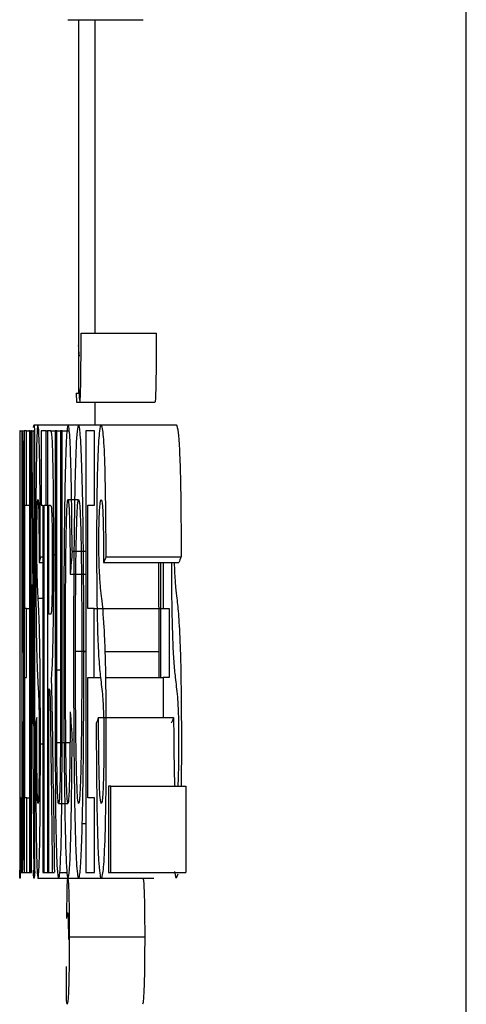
# Model space of a CAD drawing. Header units: inches. Extents: x 1390 to 5322, y 201 to 2979.
# Tile 51 of 85: x 4920.22 to 4922, y 1205.04 to 1208.98. Entities that reach past the tile are written whole.
import ezdxf

# ---------------------------------------------------------------- set-up
doc = ezdxf.new("R2010")
doc.units = ezdxf.units.IN
doc.header["$MEASUREMENT"] = 0
doc.layers.add('PWR_0600HP', color=7, linetype='Continuous')

# ---------------------------------------------------------------- blocks, each defined once
blk = doc.blocks.new('ssw06_side')
at = {"color": 144, "linetype": 'Continuous'}
for p, q in [((-375.5148, -711.7332), (-375.5148, -679.1569)), ((-377.1065, -697.1159), (-376.8065, -697.1159)), ((-377.0645, -697.1159), (-377.0645, -698.607)), ((-377.0542, -698.3679), (-376.7541, -698.3679)), ((-377.0731, -698.607), (-377.073, -698.6428)), ((-377.0731, -698.607), (-377.0626, -698.607)), ((-377.073, -698.6428), (-377.069, -698.6428)), ((-377.069, -698.6428), (-377.0589, -698.6428)), ((-377.0589, -698.6428), (-376.7589, -698.6428)), ((-377.2419, -698.7345), (-377.2397, -698.7574)), ((-377.2419, -698.7345), (-377.2265, -698.7345)), ((-377.2265, -698.7345), (-377.1056, -698.7345)), ((-377.1056, -698.7345), (-377.064, -698.7345)), ((-377.064, -698.7345), (-376.9738, -698.7345)), ((-376.9738, -698.7345), (-376.6738, -698.7345)), ((-377.2993, -698.7574), (-377.2994, -698.7574)), ((-377.2993, -698.7574), (-377.2982, -698.7574)), ((-377.2982, -698.7574), (-377.2982, -700.5212)), ((-377.2914, -698.7574), (-377.2914, -700.5212)), ((-377.2914, -698.7574), (-377.2882, -698.7574)), ((-377.2882, -698.7574), (-377.2814, -698.7574)), ((-377.2716, -698.7574), (-377.2814, -698.7574)), ((-377.2716, -698.7574), (-377.2623, -698.7574)), ((-377.2591, -698.7574), (-377.2623, -698.7574)), ((-377.2591, -700.5212), (-377.2591, -698.7574)), ((-377.2516, -698.7574), (-377.2553, -698.7574)), ((-377.2516, -698.7574), (-377.2432, -698.7574)), ((-377.2392, -698.7574), (-377.2432, -698.7574)), ((-377.2392, -700.5212), (-377.2392, -698.7574)), ((-377.1937, -698.7574), (-377.2142, -698.7574)), ((-377.1937, -698.7574), (-377.1887, -698.7574)), ((-377.1758, -698.7574), (-377.1887, -698.7574)), ((-377.1758, -698.7574), (-377.1576, -698.7574)), ((-377.1576, -698.7574), (-377.1576, -699.6944)), ((-377.1513, -699.7123), (-377.1513, -698.7574)), ((-377.1297, -698.7574), (-377.1365, -698.7574)), ((-377.1365, -698.7574), (-377.1365, -699.7327)), ((-377.1297, -699.6801), (-377.1297, -698.7574)), ((-377.1297, -698.7574), (-377.1012, -698.7574)), ((-377.0352, -698.7574), (-377.0352, -700.5212)), ((-377.0006, -698.7574), (-377.0352, -698.7574)), ((-377.0006, -699.0552), (-377.0006, -698.7574)), ((-377.2898, -700.2234), (-377.2898, -699.0552)), ((-377.2791, -699.4675), (-377.2791, -699.0552)), ((-377.2142, -699.0552), (-377.2068, -699.0552)), ((-377.2017, -699.0552), (-377.1937, -699.0552)), ((-377.1937, -699.0552), (-377.1887, -699.0552)), ((-377.183, -699.0552), (-377.1778, -699.0552)), ((-377.183, -699.4904), (-377.183, -699.0552)), ((-377.1062, -699.0323), (-377.064, -699.0323)), ((-377.0266, -699.4675), (-377.0266, -699.0552)), ((-377.0266, -699.0552), (-377.0006, -699.0552)), ((-377.0899, -699.2384), (-377.0352, -699.2384)), ((-377.2217, -699.2842), (-377.2068, -699.2842)), ((-377.217, -699.2613), (-377.2068, -699.2613)), ((-376.7352, -699.7424), (-376.7352, -699.2842)), ((-376.7266, -699.2842), (-376.7266, -699.4675)), ((-377.0974, -699.3301), (-377.0352, -699.3301)), ((-377.2518, -700.5212), (-377.2518, -699.3709)), ((-377.2255, -699.4267), (-377.2068, -699.4267)), ((-377.272, -699.7424), (-377.272, -699.4675)), ((-377.272, -699.4675), (-377.2591, -699.4675)), ((-377.0022, -699.4675), (-377.0266, -699.4675)), ((-377.0022, -699.7424), (-377.0022, -699.4675)), ((-377.0022, -699.4675), (-376.7022, -699.4675)), ((-376.7022, -699.4675), (-376.7022, -699.7424)), ((-377.2854, -699.6436), (-377.2814, -699.6436)), ((-377.0763, -699.6382), (-377.0352, -699.6382)), ((-377.2834, -699.6572), (-377.2814, -699.6572)), ((-377.1513, -699.7123), (-377.1365, -699.7123)), ((-377.2791, -700.2234), (-377.2791, -699.7424)), ((-377.2791, -699.7424), (-377.272, -699.7424)), ((-377.0266, -699.7424), (-377.0022, -699.7424)), ((-377.0022, -699.7424), (-376.9766, -699.7424)), ((-376.9554, -699.7424), (-376.7266, -699.7424)), ((-376.7022, -699.7424), (-376.7266, -699.7424)), ((-377.183, -700.5212), (-377.183, -699.7882)), ((-377.183, -699.7882), (-377.1818, -699.7882)), ((-376.9845, -699.9027), (-376.6845, -699.9027)), ((-377.151, -700.0022), (-377.0984, -700.0022)), ((-377.2166, -700.0083), (-377.2068, -700.0083)), ((-376.6534, -700.0083), (-376.6543, -700.1776)), ((-377.2992, -700.1318), (-377.2995, -700.1318)), ((-377.2992, -700.1318), (-377.2988, -700.1318)), ((-376.9352, -700.1776), (-376.9451, -700.1776)), ((-376.9451, -700.1776), (-376.9451, -700.5212)), ((-376.9352, -700.1776), (-376.6352, -700.1776)), ((-376.9352, -700.5212), (-376.9352, -700.1776)), ((-376.6352, -700.1776), (-376.6352, -700.5212)), ((-377.2951, -700.2234), (-377.2976, -700.2234)), ((-377.2951, -700.5212), (-377.2951, -700.2234)), ((-377.2951, -700.2234), (-377.2914, -700.2234)), ((-377.2883, -700.2234), (-377.2898, -700.2234)), ((-377.2883, -700.2234), (-377.2814, -700.2234)), ((-377.2713, -700.5212), (-377.2713, -700.2234)), ((-377.2713, -700.2234), (-377.2591, -700.2234)), ((-376.9999, -700.2234), (-377.0266, -700.2234)), ((-376.9999, -700.5212), (-376.9999, -700.2234)), ((-377.1437, -700.2464), (-377.1065, -700.2464)), ((-376.6737, -700.5442), (-376.6797, -700.5178)), ((-377.2986, -700.5212), (-377.2982, -700.5212)), ((-377.2982, -700.5212), (-377.2951, -700.5212)), ((-377.2951, -700.5212), (-377.2914, -700.5212)), ((-377.2914, -700.5212), (-377.2881, -700.5212)), ((-377.2881, -700.5212), (-377.2814, -700.5212)), ((-377.2814, -700.5212), (-377.2713, -700.5212)), ((-377.2713, -700.5212), (-377.2591, -700.5212)), ((-377.2591, -700.5212), (-377.2553, -700.5212)), ((-377.2436, -700.5212), (-377.2392, -700.5212)), ((-377.2392, -700.518), (-377.2419, -700.5442)), ((-377.2264, -700.5442), (-377.1069, -700.5442)), ((-377.2068, -700.5212), (-377.2017, -700.5212)), ((-377.1887, -700.5212), (-377.183, -700.5212)), ((-377.183, -700.5212), (-377.1693, -700.5212)), ((-377.1693, -700.5212), (-377.1607, -700.5212)), ((-377.1397, -700.5212), (-377.1101, -700.5212)), ((-377.1069, -700.5442), (-377.1062, -700.5442)), ((-377.1062, -700.5442), (-377.064, -700.5442)), ((-377.0352, -700.5212), (-376.9999, -700.5212)), ((-376.9451, -700.5212), (-376.9352, -700.5212)), ((-376.9352, -700.5212), (-376.6352, -700.5212)), ((-376.6677, -700.5289), (-376.6737, -700.5442)), ((-377.1115, -700.5771), (-377.1121, -700.7059)), ((-377.0999, -700.7782), (-376.7999, -700.7782)), ((-377.1139, -700.8974), (-377.1139, -701.0288))]:
    blk.add_line(p, q, dxfattribs=at)
at = {"color": 7, "linetype": 'Continuous'}
for p, q in [((-376.9994, -697.1159), (-376.9994, -698.3679)), ((-376.9994, -698.6428), (-376.9994, -698.7345)), ((-377.2976, -698.7574), (-377.2982, -698.7574)), ((-377.2976, -700.2234), (-377.2976, -698.7574)), ((-377.2976, -698.7574), (-377.2914, -698.7574)), ((-377.2814, -698.7574), (-377.2814, -700.5212)), ((-377.2716, -699.0552), (-377.2716, -698.7574)), ((-377.2591, -698.7574), (-377.2553, -698.7574)), ((-377.2553, -698.7574), (-377.2553, -700.5212)), ((-377.2432, -698.7574), (-377.2432, -699.9353)), ((-377.2142, -698.7574), (-377.2142, -699.0552)), ((-377.1937, -699.0552), (-377.1937, -698.7574)), ((-377.1887, -698.7574), (-377.1887, -700.5212)), ((-377.1513, -698.7574), (-377.1576, -698.7574)), ((-377.1513, -698.7574), (-377.1365, -698.7574)), ((-377.2791, -699.0552), (-377.2716, -699.0552)), ((-377.2716, -699.0552), (-377.2591, -699.0552)), ((-377.2068, -699.0552), (-377.2068, -700.5212)), ((-377.2017, -700.5212), (-377.2017, -699.0552)), ((-377.1633, -699.2513), (-377.1576, -699.2513)), ((-376.9639, -699.2842), (-376.6639, -699.2842)), ((-376.9542, -699.2613), (-376.6542, -699.2613)), ((-376.7444, -699.2842), (-376.743, -699.6393)), ((-377.272, -699.4675), (-377.2791, -699.4675)), ((-377.1781, -699.4904), (-377.183, -699.4904)), ((-377.043, -699.6393), (-377.0352, -699.6393)), ((-376.9576, -699.6393), (-376.743, -699.6393)), ((-376.743, -699.6393), (-376.7432, -699.7424)), ((-377.0266, -700.2234), (-377.0266, -699.7424)), ((-376.7266, -699.7424), (-376.7266, -699.9027)), ((-377.2713, -700.2234), (-377.2791, -700.2234)), ((-377.0493, -700.3258), (-377.0352, -700.3258)), ((-377.2553, -700.5212), (-377.2518, -700.5212)), ((-377.2017, -700.5212), (-377.1887, -700.5212)), ((-377.064, -700.5442), (-376.764, -700.5442))]:
    blk.add_line(p, q, dxfattribs=at)
at = {"color": 144, "linetype": 'Continuous'}
for centre, major_axis, ratio, start_param, end_param in [((167.6998, -699.137), (0, 1624.7768), 0.33543, 1.570563, 1.571648), ((167.6998, -697.6084), (0, 1621.8334), 0.336039, 1.571505, 1.572592), ((167.6998, -700.0511), (544.9992, 0), 0.083333, 3.124202, 3.124706), ((167.6998, -700.8777), (544.9992, 0), 0.083333, 3.105995, 3.1065), ((167.6998, -685.4621), (0, 1051.397), 0.518357, 1.584026, 1.58512), ((167.6998, -693.6974), (544.9992, 0), 0.416667, 3.168822, 3.169326), ((167.6998, -700.62), (544.9992, 0), 0.083333, 3.125799, 3.126304), ((167.6998, -701.4466), (544.9992, 0), 0.083333, 3.107593, 3.108098), ((167.9998, -701.4466), (544.9992, 0), 0.083333, 3.107593, 3.108098), ((167.6998, -699.9724), (0, 1694.169), 0.321691, 1.57089, 1.57112), ((167.6998, -678.2883), (0, 1017.4591), 0.535647, 1.592274, 1.592649), ((167.6998, -677.4827), (0, 1021.2121), 0.533679, 1.59302, 1.593358)]:
    blk.add_ellipse(centre, major_axis=major_axis, ratio=ratio, start_param=start_param, end_param=end_param, dxfattribs=at)
at = {"color": 7, "linetype": 'Continuous'}
for centre, major_axis, ratio, start_param, end_param in [((167.6998, -684.7271), (0, 1058.7913), 0.514737, 1.584048, 1.585161), ((167.6998, -704.276), (544.9992, 0), 0.333333, 3.113859, 3.114364), ((167.9998, -700.8777), (544.9992, 0), 0.083333, 3.105995, 3.1065)]:
    blk.add_ellipse(centre, major_axis=major_axis, ratio=ratio, start_param=start_param, end_param=end_param, dxfattribs=at)
at = {"color": 144, "linetype": 'Continuous'}
for points, knots in [([(-377.0589, -698.6428), (-377.0584, -698.6412), (-377.0574, -698.638), (-377.0562, -698.6097), (-377.0552, -698.566), (-377.0543, -698.4841), (-377.0542, -698.4141), (-377.0542, -698.3679)], [0, 0, 0, 0, 0.139793, 0.281187, 0.40937, 0.610355, 1, 1, 1, 1]), ([(-376.7541, -698.3679), (-376.7542, -698.398), (-376.7543, -698.4602), (-376.7547, -698.5402), (-376.7558, -698.5986), (-376.757, -698.6321), (-376.7582, -698.6414), (-376.7588, -698.6426), (-376.7589, -698.6428)], [0, 0, 0, 0, 0.2548717, 0.5278315, 0.6781438, 0.8293259, 0.9654639, 1, 1, 1, 1]), ([(-377.0604, -698.4596), (-377.0608, -698.4587), (-377.0611, -698.4576), (-377.0614, -698.4547), (-377.0617, -698.4517), (-377.062, -698.4478), (-377.0623, -698.4439), (-377.0629, -698.4361), (-377.0634, -698.4267), (-377.064, -698.417)], [0, 0, 0, 0, 0.0000325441, 0.0000325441, 0.0000325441, 0.0000648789, 0.0000648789, 0.0000648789, 0.000128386, 0.000128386, 0.000128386, 0.000128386]), ([(-377.0635, -698.5941), (-377.0632, -698.5978), (-377.063, -698.6015), (-377.0628, -698.6051), (-377.0625, -698.6087), (-377.0623, -698.6123), (-377.0621, -698.6158), (-377.0616, -698.6229), (-377.0611, -698.6296), (-377.0606, -698.6349)], [0, 0, 0, 0, 0.0000261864, 0.0000261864, 0.0000261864, 0.0000523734, 0.0000523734, 0.0000523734, 0.0001046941, 0.0001046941, 0.0001046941, 0.0001046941]), ([(-377.2265, -698.7345), (-377.2276, -698.7359), (-377.2287, -698.7412), (-377.2308, -698.7782), (-377.2318, -698.8095), (-377.2334, -698.8996), (-377.234, -698.9574), (-377.2347, -699.052), (-377.2348, -699.0853), (-377.235, -699.1529), (-377.235, -699.1872), (-377.2351, -699.2216)], [0, 0, 0, 0, 0.25, 0.25, 0.5, 0.5, 0.75, 0.75, 0.875, 0.875, 1, 1, 1, 1]), ([(-377.1056, -698.7345), (-377.1068, -698.7358), (-377.1081, -698.7382), (-377.1104, -698.7555), (-377.1116, -698.7688), (-377.1137, -698.806), (-377.1147, -698.8304), (-377.1166, -698.8864), (-377.1174, -698.9196), (-377.1181, -698.9542)], [0, 0, 0, 0, 0.25, 0.25, 0.5, 0.5, 0.75, 0.75, 1, 1, 1, 1]), ([(-377.0946, -698.8966), (-377.0954, -698.8708), (-377.0961, -698.8461), (-377.0979, -698.8046), (-377.0988, -698.7871), (-377.1006, -698.7602), (-377.1016, -698.7501), (-377.1036, -698.7371), (-377.1046, -698.7354), (-377.1056, -698.7345)], [0, 0, 0, 0, 0.25, 0.25, 0.5, 0.5, 0.75, 0.75, 1, 1, 1, 1]), ([(-377.064, -698.7345), (-377.0656, -698.7352), (-377.0672, -698.7394), (-377.0703, -698.7616), (-377.0718, -698.78), (-377.0746, -698.83), (-377.0759, -698.8627), (-377.0781, -698.9385), (-377.079, -698.9819), (-377.0815, -699.1191), (-377.0826, -699.2215), (-377.0839, -699.4335), (-377.0841, -699.5414), (-377.0841, -699.65)], [0, 0, 0, 0, 0.125, 0.125, 0.25, 0.25, 0.375, 0.375, 0.5, 0.5, 0.75, 0.75, 1, 1, 1, 1]), ([(-376.9738, -698.7345), (-376.9762, -698.7359), (-376.9785, -698.7412), (-376.983, -698.7782), (-376.9852, -698.8095), (-376.9887, -698.8996), (-376.99, -698.9574), (-376.9914, -699.052), (-376.9917, -699.0853), (-376.9921, -699.1528), (-376.9922, -699.1872), (-376.9922, -699.2216)], [0, 0, 0, 0, 0.25, 0.25, 0.5, 0.5, 0.75, 0.75, 0.875, 0.875, 1, 1, 1, 1]), ([(-376.9542, -699.2613), (-376.9543, -699.1889), (-376.9547, -699.1176), (-376.9564, -698.9811), (-376.9578, -698.9181), (-376.9616, -698.8201), (-376.9639, -698.7843), (-376.9688, -698.7427), (-376.9713, -698.7358), (-376.9738, -698.7345)], [0, 0, 0, 0, 0.25, 0.25, 0.5, 0.5, 0.75, 0.75, 1, 1, 1, 1]), ([(-376.6738, -698.7345), (-376.6711, -698.7393), (-376.6666, -698.7476), (-376.6607, -698.833), (-376.6569, -698.9508), (-376.6547, -699.1001), (-376.6544, -699.2057), (-376.6542, -699.2613)], [0, 0, 0, 0, 0.265688, 0.449755, 0.634405, 0.807315, 1, 1, 1, 1]), ([(-377.2834, -699.6572), (-377.2834, -699.5485), (-377.2835, -699.3299), (-377.2841, -699.0573), (-377.2852, -698.8848), (-377.2861, -698.7943), (-377.2872, -698.7609), (-377.2878, -698.7586), (-377.2882, -698.7574)], [0, 0, 0, 0, 0.252208, 0.50692, 0.648003, 0.759226, 0.870768, 1, 1, 1, 1]), ([(-377.0899, -699.2384), (-377.0901, -699.2072), (-377.0906, -699.1447), (-377.0919, -699.0236), (-377.0935, -698.9473), (-377.0946, -698.8966)], [0, 0, 0, 0, 0.251247, 0.502801, 1, 1, 1, 1]), ([(-377.1181, -698.9542), (-377.1191, -699.0038), (-377.12, -699.0555), (-377.1214, -699.1684), (-377.1219, -699.2265), (-377.1231, -699.4053), (-377.1233, -699.5305), (-377.1234, -699.6547)], [0, 0, 0, 0, 0.25, 0.25, 0.5, 0.5, 1, 1, 1, 1]), ([(-377.2265, -699.0323), (-377.2257, -699.0356), (-377.2244, -699.0405), (-377.2231, -699.0923), (-377.2222, -699.1617), (-377.2219, -699.2297), (-377.2218, -699.2755), (-377.2217, -699.2842)], [0, 0, 0, 0, 0.349926, 0.51089, 0.672369, 0.937561, 1, 1, 1, 1]), ([(-377.1779, -699.0552), (-377.1769, -699.0555), (-377.176, -699.0553), (-377.1742, -699.0581), (-377.1733, -699.0587), (-377.1724, -699.068)], [0, 0, 0, 0, 0.5, 0.5, 1, 1, 1, 1]), ([(-377.1163, -699.6321), (-377.1163, -699.5649), (-377.1162, -699.43), (-377.1151, -699.2547), (-377.1128, -699.1301), (-377.1102, -699.0579), (-377.1078, -699.0341), (-377.1065, -699.0326), (-377.1062, -699.0323)], [0, 0, 0, 0, 0.251973, 0.50595, 0.659261, 0.81298, 0.951056, 1, 1, 1, 1]), ([(-377.1062, -699.0322), (-377.1051, -699.0329), (-377.104, -699.0391), (-377.102, -699.0689), (-377.1011, -699.0912), (-377.0995, -699.1469), (-377.0989, -699.1806), (-377.098, -699.2524), (-377.0977, -699.2908), (-377.0974, -699.33)], [0, 0, 0, 0, 0.25, 0.25, 0.5, 0.5, 0.75, 0.75, 1, 1, 1, 1]), ([(-377.0763, -699.6382), (-377.0762, -699.5683), (-377.0761, -699.4278), (-377.0745, -699.2451), (-377.0715, -699.1187), (-377.0682, -699.0491), (-377.0655, -699.0332), (-377.0641, -699.0324), (-377.064, -699.0323)], [0, 0, 0, 0, 0.2521633, 0.5067667, 0.668941, 0.831621, 0.9779834, 1, 1, 1, 1]), ([(-376.9738, -699.0323), (-376.9721, -699.0356), (-376.9695, -699.0405), (-376.9666, -699.0924), (-376.9649, -699.1619), (-376.9643, -699.2298), (-376.9639, -699.2756), (-376.9639, -699.2842)], [0, 0, 0, 0, 0.350289, 0.511257, 0.672764, 0.93799, 1, 1, 1, 1]), ([(-377.2873, -699.0709), (-377.2871, -699.0784), (-377.2869, -699.0873), (-377.2866, -699.1159), (-377.2864, -699.134), (-377.286, -699.1958), (-377.2858, -699.2487), (-377.2854, -699.4142), (-377.2854, -699.5291), (-377.2854, -699.6436)], [0, 0, 0, 0, 0.125, 0.125, 0.25, 0.25, 0.5, 0.5, 1, 1, 1, 1]), ([(-377.1724, -699.068), (-377.1719, -699.0763), (-377.171, -699.0929), (-377.17, -699.1419), (-377.1695, -699.2033), (-377.1694, -699.2459), (-377.1694, -699.2681)], [0, 0, 0, 0, 0.254906, 0.511844, 0.745674, 1, 1, 1, 1]), ([(-377.2298, -699.3179), (-377.2299, -699.3102), (-377.2303, -699.2923), (-377.2307, -699.2555), (-377.2307, -699.2213), (-377.2308, -699.2028), (-377.2308, -699.1998)], [0, 0, 0, 0, 0.253851, 0.593502, 0.933326, 1, 1, 1, 1]), ([(-376.9808, -699.3179), (-376.9811, -699.3102), (-376.9818, -699.2923), (-376.9827, -699.2555), (-376.9829, -699.2213), (-376.9829, -699.2028), (-376.9829, -699.1998)], [0, 0, 0, 0, 0.253839, 0.593443, 0.933173, 1, 1, 1, 1]), ([(-376.9922, -699.2216), (-376.992, -699.2843), (-376.9916, -699.4103), (-376.9883, -699.5718), (-376.983, -699.6842), (-376.9788, -699.7218), (-376.9765, -699.7427)], [0, 0, 0, 0, 0.248035, 0.4978962, 0.7204377, 1, 1, 1, 1]), ([(-377.1694, -699.2681), (-377.1695, -699.2981), (-377.1695, -699.348), (-377.1702, -699.4112), (-377.1712, -699.4533), (-377.1732, -699.4946), (-377.1757, -699.4886), (-377.1776, -699.49), (-377.1781, -699.4904)], [0, 0, 0, 0, 0.16567, 0.275905, 0.386181, 0.496561, 0.855801, 1, 1, 1, 1]), ([(-376.6765, -699.7427), (-376.6786, -699.7236), (-376.6824, -699.6887), (-376.6874, -699.5982), (-376.6905, -699.4653), (-376.6919, -699.3547), (-376.692, -699.2926), (-376.6921, -699.2842)], [0, 0, 0, 0, 0.27472, 0.50236, 0.730734, 0.96397, 1, 1, 1, 1]), ([(-376.6819, -699.2842), (-376.6817, -699.2926), (-376.6814, -699.3048), (-376.681, -699.3147), (-376.6809, -699.3179)], [0, 0, 0, 0, 0.685354, 1, 1, 1, 1]), ([(-377.2255, -699.4267), (-377.2258, -699.4196), (-377.2266, -699.4054), (-377.2281, -699.3758), (-377.2291, -699.341), (-377.2298, -699.3179)], [0, 0, 0, 0, 0.250992, 0.501954, 1, 1, 1, 1]), ([(-376.9716, -699.4267), (-376.9724, -699.4196), (-376.9741, -699.4055), (-376.9773, -699.3758), (-376.9794, -699.341), (-376.9808, -699.3179)], [0, 0, 0, 0, 0.250887, 0.501799, 1, 1, 1, 1]), ([(-376.6809, -699.3179), (-376.6802, -699.3324), (-376.6795, -699.3442), (-376.6787, -699.3546), (-376.6779, -699.3649), (-376.6772, -699.3737), (-376.6764, -699.3822), (-376.6748, -699.3989), (-376.6732, -699.4129), (-376.6717, -699.4267)], [0, 0, 0, 0, 0.0000731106, 0.0000731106, 0.0000731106, 0.0001457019, 0.0001457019, 0.0001457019, 0.0002894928, 0.0002894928, 0.0002894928, 0.0002894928]), ([(-377.2166, -700.0083), (-377.2167, -699.9369), (-377.2168, -699.8661), (-377.2175, -699.7298), (-377.2182, -699.6662), (-377.2199, -699.5644), (-377.221, -699.5281), (-377.2232, -699.4696), (-377.2243, -699.4474), (-377.2255, -699.4267)], [0, 0, 0, 0, 0.25, 0.25, 0.5, 0.5, 0.75, 0.75, 1, 1, 1, 1]), ([(-376.9534, -700.0083), (-376.9536, -699.929), (-376.9539, -699.7979), (-376.9572, -699.6368), (-376.9629, -699.5034), (-376.9682, -699.4575), (-376.9716, -699.4267)], [0, 0, 0, 0, 0.275401, 0.455284, 0.635376, 1, 1, 1, 1]), ([(-376.6717, -699.4267), (-376.6693, -699.4482), (-376.6645, -699.4915), (-376.6584, -699.594), (-376.6549, -699.7433), (-376.6535, -699.8808), (-376.6534, -699.9701), (-376.6534, -700.0083)], [0, 0, 0, 0, 0.251776, 0.506502, 0.686644, 0.866047, 1, 1, 1, 1]), ([(-377.1065, -700.2464), (-377.1075, -700.2432), (-377.1095, -700.2369), (-377.112, -700.1785), (-377.114, -700.0935), (-377.1158, -699.9397), (-377.1163, -699.7782), (-377.1163, -699.6597), (-377.1163, -699.6321)], [0, 0, 0, 0, 0.13827, 0.277956, 0.404886, 0.558113, 0.897081, 1, 1, 1, 1]), ([(-377.0841, -699.65), (-377.0841, -699.7709), (-377.0838, -699.8921), (-377.0824, -700.0673), (-377.0818, -700.1234), (-377.0803, -700.2302), (-377.0793, -700.28), (-377.0783, -700.328)], [0, 0, 0, 0, 0.5, 0.5, 0.75, 0.75, 1, 1, 1, 1]), ([(-377.2881, -700.5212), (-377.2877, -700.5202), (-377.2874, -700.5181), (-377.2867, -700.5015), (-377.2864, -700.4875), (-377.2854, -700.4207), (-377.2848, -700.3453), (-377.284, -700.166), (-377.2838, -700.0666), (-377.2834, -699.864), (-377.2834, -699.7609), (-377.2834, -699.6572)], [0, 0, 0, 0, 0.125, 0.125, 0.25, 0.25, 0.5, 0.5, 0.75, 0.75, 1, 1, 1, 1]), ([(-377.1436, -700.5442), (-377.1424, -700.5435), (-377.1412, -700.5404), (-377.1388, -700.5222), (-377.1376, -700.5068), (-377.1343, -700.4407), (-377.1324, -700.3655), (-377.1309, -700.2292), (-377.1306, -700.1796), (-377.1302, -700.0804), (-377.13, -700.0306), (-377.1298, -699.8808), (-377.1297, -699.7805), (-377.1297, -699.6801)], [0, 0, 0, 0, 0.125, 0.125, 0.25, 0.25, 0.5, 0.5, 0.625, 0.625, 0.75, 0.75, 1, 1, 1, 1]), ([(-377.1234, -699.6547), (-377.1233, -699.7146), (-377.1232, -699.8344), (-377.1222, -700.0717), (-377.1198, -700.2258), (-377.1182, -700.328)], [0, 0, 0, 0, 0.2517021, 0.5039211, 1, 1, 1, 1]), ([(-377.1576, -699.6944), (-377.1576, -699.7958), (-377.1576, -699.8972), (-377.1573, -700.0489), (-377.1571, -700.099), (-377.1566, -700.1978), (-377.1563, -700.247), (-377.1546, -700.38), (-377.1528, -700.4544), (-377.1484, -700.5336), (-377.146, -700.5424), (-377.1436, -700.5442)], [0, 0, 0, 0, 0.25, 0.25, 0.375, 0.375, 0.5, 0.5, 0.75, 0.75, 1, 1, 1, 1]), ([(-377.151, -700.0022), (-377.1511, -699.9783), (-377.1511, -699.954), (-377.1512, -699.9298), (-377.1512, -699.9056), (-377.1512, -699.8814), (-377.1512, -699.8572), (-377.1513, -699.833), (-377.1513, -699.8089), (-377.1513, -699.7848), (-377.1513, -699.7606), (-377.1513, -699.7365), (-377.1513, -699.7123)], [0, 0, 0, 0, 0.0000727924, 0.0000727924, 0.0000727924, 0.0001454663, 0.0001454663, 0.0001454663, 0.0002178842, 0.0002178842, 0.0002178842, 0.0002903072, 0.0002903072, 0.0002903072, 0.0002903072]), ([(-377.1649, -700.1758), (-377.1654, -700.1353), (-377.1664, -700.0542), (-377.1683, -699.908), (-377.1704, -699.8048), (-377.172, -699.7521), (-377.1722, -699.7438)], [0, 0, 0, 0, 0.250961, 0.502024, 0.922094, 1, 1, 1, 1]), ([(-377.1365, -699.7327), (-377.1365, -699.7904), (-377.1365, -699.8481), (-377.1366, -699.9346), (-377.1367, -699.9634), (-377.1368, -700.0207), (-377.1369, -700.0496), (-377.1376, -700.1323), (-377.1385, -700.1802), (-377.1409, -700.237), (-377.1424, -700.2447), (-377.1437, -700.2464)], [0, 0, 0, 0, 0.25, 0.25, 0.375, 0.375, 0.5, 0.5, 0.75, 0.75, 1, 1, 1, 1]), ([(-376.9765, -699.7427), (-376.9751, -699.755), (-376.9723, -699.7795), (-376.9686, -699.8131), (-376.9658, -699.8507), (-376.964, -699.8972), (-376.9632, -699.9497), (-376.9631, -699.9868), (-376.9631, -700.0044)], [0, 0, 0, 0, 0.25165, 0.503329, 0.665402, 0.780289, 0.895736, 1, 1, 1, 1]), ([(-376.6631, -700.0044), (-376.6631, -699.9833), (-376.6632, -699.9623), (-376.6637, -699.922), (-376.664, -699.9032), (-376.6655, -699.8549), (-376.6668, -699.8348), (-376.6709, -699.7909), (-376.6737, -699.7671), (-376.6765, -699.7427)], [0, 0, 0, 0, 0.125, 0.125, 0.25, 0.25, 0.5, 0.5, 1, 1, 1, 1]), ([(-377.1818, -699.7882), (-377.1808, -699.7885), (-377.1798, -699.7889), (-377.178, -699.8231), (-377.1773, -699.8598), (-377.1761, -699.9363), (-377.1757, -699.977), (-377.1747, -700.0579), (-377.1742, -700.0987), (-377.1738, -700.1397)], [0, 0, 0, 0, 0.25, 0.25, 0.5, 0.5, 0.75, 0.75, 1, 1, 1, 1]), ([(-376.9938, -699.9257), (-376.9932, -700.0313), (-376.9924, -700.1943), (-376.9884, -700.3862), (-376.9838, -700.4893), (-376.9787, -700.5378), (-376.9753, -700.5421), (-376.9737, -700.5442)], [0, 0, 0, 0, 0.332066, 0.51213, 0.693718, 0.854548, 1, 1, 1, 1]), ([(-377.1437, -700.2464), (-377.1446, -700.2452), (-377.1455, -700.2428), (-377.1471, -700.2237), (-377.1479, -700.2085), (-377.1492, -700.1644), (-377.1498, -700.1363), (-377.1506, -700.0728), (-377.1508, -700.0378), (-377.151, -700.0022)], [0, 0, 0, 0, 0.25, 0.25, 0.5, 0.5, 0.75, 0.75, 1, 1, 1, 1]), ([(-376.9631, -700.0044), (-376.9632, -700.0306), (-376.9633, -700.0833), (-376.9648, -700.1517), (-376.9669, -700.2043), (-376.9698, -700.2406), (-376.9721, -700.2443), (-376.9733, -700.2464)], [0, 0, 0, 0, 0.18407, 0.369129, 0.545627, 0.740365, 1, 1, 1, 1]), ([(-376.666, -700.1776), (-376.6654, -700.1624), (-376.6642, -700.1292), (-376.6632, -700.0659), (-376.6631, -700.0222), (-376.6631, -700.0044)], [0, 0, 0, 0, 0.33474, 0.728975, 1, 1, 1, 1]), ([(-377.2264, -700.5442), (-377.2252, -700.5427), (-377.224, -700.5372), (-377.2216, -700.4981), (-377.2204, -700.4651), (-377.2185, -700.362), (-377.2178, -700.2977), (-377.2169, -700.159), (-377.2167, -700.0836), (-377.2166, -700.0083)], [0, 0, 0, 0, 0.25, 0.25, 0.5, 0.5, 0.75, 0.75, 1, 1, 1, 1]), ([(-376.9737, -700.5442), (-376.9712, -700.5427), (-376.9686, -700.5372), (-376.9636, -700.4981), (-376.9611, -700.4652), (-376.9572, -700.362), (-376.9557, -700.2977), (-376.9538, -700.159), (-376.9534, -700.0836), (-376.9534, -700.0083)], [0, 0, 0, 0, 0.25, 0.25, 0.5, 0.5, 0.75, 0.75, 1, 1, 1, 1]), ([(-377.1182, -700.328), (-377.1174, -700.3607), (-377.1156, -700.4392), (-377.1117, -700.5215), (-377.1082, -700.5426), (-377.1064, -700.544), (-377.1062, -700.5442)], [0, 0, 0, 0, 0.252267, 0.60585, 0.956433, 1, 1, 1, 1]), ([(-377.2419, -700.5442), (-377.2426, -700.5443), (-377.2436, -700.5446), (-377.2444, -700.5194), (-377.2447, -700.512)], [0, 0, 0, 0, 0.705663, 1, 1, 1, 1]), ([(-377.2976, -700.5212), (-377.2977, -700.5226), (-377.2978, -700.5469), (-377.298, -700.5455), (-377.2982, -700.5442)], [0, 0, 0, 0, 0.055509, 1, 1, 1, 1]), ([(-377.1069, -700.5442), (-377.1073, -700.5446), (-377.1081, -700.5455), (-377.1096, -700.5528), (-377.1107, -700.5674), (-377.1115, -700.5771)], [0, 0, 0, 0, 0.250661, 0.501707, 1, 1, 1, 1]), ([(-377.0999, -700.7782), (-377.1, -700.7486), (-377.1001, -700.6949), (-377.1012, -700.6273), (-377.1027, -700.5787), (-377.1047, -700.5483), (-377.1061, -700.5456), (-377.1069, -700.5442)], [0, 0, 0, 0, 0.2248939, 0.4082023, 0.5910007, 0.7899557, 1, 1, 1, 1]), ([(-377.1085, -700.6816), (-377.1076, -700.6825), (-377.1067, -700.6873), (-377.1056, -700.7153), (-377.1053, -700.7277), (-377.1049, -700.7568), (-377.1049, -700.7732), (-377.1049, -700.7897)], [0, 0, 0, 0, 0.5, 0.5, 0.75, 0.75, 1, 1, 1, 1]), ([(-377.109, -701.0481), (-377.1076, -701.045), (-377.1053, -701.04), (-377.1025, -700.9857), (-377.1008, -700.9184), (-377.1, -700.8436), (-377.0999, -700.7964), (-377.0999, -700.7782)], [0, 0, 0, 0, 0.3258557, 0.5170356, 0.7087978, 0.8879599, 1, 1, 1, 1]), ([(-377.1139, -701.0288), (-377.1135, -701.0327), (-377.1127, -701.0404), (-377.1111, -701.0463), (-377.1098, -701.0474), (-377.109, -701.0481)], [0, 0, 0, 0, 0.25073, 0.501469, 1, 1, 1, 1])]:
    blk.add_open_spline(points, degree=3, knots=knots, dxfattribs=at)
for points in [[(-377.2437, -698.7448), (-377.2431, -698.7375), (-377.2425, -698.7355), (-377.2419, -698.7345)], [(-377.2982, -700.5442), (-377.2983, -700.5432), (-377.2985, -700.5361), (-377.2986, -700.5118)]]:
    blk.add_open_spline(points, degree=3, dxfattribs=at)
at = {"color": 7, "linetype": 'Continuous'}
for points, knots in [([(-377.217, -699.2613), (-377.2172, -699.1835), (-377.2174, -699.0548), (-377.219, -698.8976), (-377.2211, -698.801), (-377.2237, -698.7433), (-377.2255, -698.7376), (-377.2265, -698.7345)], [0, 0, 0, 0, 0.267711, 0.44297, 0.618548, 0.792421, 1, 1, 1, 1]), ([(-377.043, -699.6393), (-377.0433, -699.4885), (-377.0438, -699.2561), (-377.0483, -698.9761), (-377.0537, -698.8131), (-377.0594, -698.7415), (-377.0628, -698.7363), (-377.064, -698.7345)], [0, 0, 0, 0, 0.348523, 0.537312, 0.727103, 0.901787, 1, 1, 1, 1]), ([(-377.1633, -699.2513), (-377.1634, -699.1783), (-377.1635, -699.1064), (-377.1647, -698.9686), (-377.1656, -698.9042), (-377.1674, -698.832), (-377.1681, -698.8118), (-377.1695, -698.7851), (-377.1703, -698.777), (-377.1727, -698.7598), (-377.1743, -698.7579), (-377.1758, -698.7574)], [0, 0, 0, 0, 0.25, 0.25, 0.5, 0.5, 0.625, 0.625, 0.75, 0.75, 1, 1, 1, 1]), ([(-377.2308, -699.1998), (-377.2307, -699.183), (-377.2307, -699.1492), (-377.2301, -699.1023), (-377.2293, -699.0613), (-377.228, -699.0355), (-377.227, -699.0334), (-377.2265, -699.0323)], [0, 0, 0, 0, 0.143576, 0.28895, 0.476204, 0.72669, 1, 1, 1, 1]), ([(-377.064, -699.0322), (-377.0619, -699.0337), (-377.0598, -699.0482), (-377.0564, -699.119), (-377.0549, -699.1712), (-377.0528, -699.2915), (-377.0522, -699.3592), (-377.0515, -699.4944), (-377.0514, -699.5631), (-377.0514, -699.6321)], [0, 0, 0, 0, 0.25, 0.25, 0.5, 0.5, 0.75, 0.75, 1, 1, 1, 1]), ([(-376.9829, -699.1998), (-376.9829, -699.1852), (-376.9829, -699.1707), (-376.9825, -699.143), (-376.9823, -699.1301), (-376.9814, -699.0956), (-376.9806, -699.0776), (-376.9779, -699.0382), (-376.9759, -699.0336), (-376.9738, -699.0322)], [0, 0, 0, 0, 0.125, 0.125, 0.25, 0.25, 0.5, 0.5, 1, 1, 1, 1]), ([(-377.2351, -699.2216), (-377.235, -699.2851), (-377.2349, -699.3474), (-377.2342, -699.4671), (-377.2337, -699.5212), (-377.2317, -699.6632), (-377.2297, -699.7061), (-377.2278, -699.7427)], [0, 0, 0, 0, 0.25, 0.25, 0.5, 0.5, 1, 1, 1, 1]), ([(-377.1722, -699.7438), (-377.1707, -699.7255), (-377.1682, -699.6956), (-377.1654, -699.582), (-377.1637, -699.4449), (-377.1633, -699.3284), (-377.1633, -699.2592), (-377.1633, -699.2513)], [0, 0, 0, 0, 0.308482, 0.505925, 0.703305, 0.965992, 1, 1, 1, 1]), ([(-377.064, -700.2464), (-377.0653, -700.2422), (-377.0679, -700.2339), (-377.0714, -700.1562), (-377.0744, -700.0314), (-377.0761, -699.8492), (-377.0762, -699.7122), (-377.0763, -699.6382)], [0, 0, 0, 0, 0.159803, 0.320923, 0.505532, 0.73285, 1, 1, 1, 1]), ([(-377.0514, -699.6321), (-377.0514, -699.7719), (-377.0518, -699.9148), (-377.0549, -700.0996), (-377.0563, -700.1533), (-377.0589, -700.2091), (-377.0599, -700.2237), (-377.0619, -700.2423), (-377.0629, -700.2451), (-377.064, -700.2464)], [0, 0, 0, 0, 0.5, 0.5, 0.75, 0.75, 0.875, 0.875, 1, 1, 1, 1]), ([(-377.0493, -700.3258), (-377.0482, -700.2756), (-377.0453, -700.1389), (-377.0433, -699.8969), (-377.0431, -699.7154), (-377.043, -699.6393)], [0, 0, 0, 0, 0.252331, 0.686586, 1, 1, 1, 1]), ([(-377.2278, -699.7427), (-377.2271, -699.755), (-377.2258, -699.7795), (-377.224, -699.8131), (-377.2226, -699.8508), (-377.2218, -699.8972), (-377.2214, -699.9497), (-377.2214, -699.9868), (-377.2214, -700.0044)], [0, 0, 0, 0, 0.25174, 0.503487, 0.665357, 0.780239, 0.895724, 1, 1, 1, 1]), ([(-377.0974, -699.8798), (-377.0979, -699.9687), (-377.0987, -700.0576), (-377.101, -700.1658), (-377.1019, -700.1952), (-377.1041, -700.2365), (-377.1053, -700.2449), (-377.1065, -700.2464)], [0, 0, 0, 0, 0.5, 0.5, 0.75, 0.75, 1, 1, 1, 1]), ([(-377.2357, -699.9257), (-377.2355, -700.0313), (-377.2351, -700.1943), (-377.2333, -700.3862), (-377.2312, -700.4893), (-377.2288, -700.5378), (-377.2272, -700.5421), (-377.2264, -700.5442)], [0, 0, 0, 0, 0.332138, 0.512195, 0.693791, 0.8546, 1, 1, 1, 1]), ([(-377.2262, -700.2464), (-377.227, -700.2425), (-377.2282, -700.236), (-377.2297, -700.1758), (-377.2307, -700.0886), (-377.2313, -699.9924), (-377.2314, -699.924), (-377.2315, -699.9027)], [0, 0, 0, 0, 0.25473, 0.428451, 0.601637, 0.876331, 1, 1, 1, 1]), ([(-376.9733, -700.2464), (-376.9749, -700.2425), (-376.9775, -700.236), (-376.9806, -700.1759), (-376.9829, -700.0886), (-376.9839, -699.9925), (-376.9844, -699.924), (-376.9845, -699.9027)], [0, 0, 0, 0, 0.254659, 0.428435, 0.601657, 0.876161, 1, 1, 1, 1]), ([(-376.6845, -699.9027), (-376.6842, -699.9457), (-376.6836, -700.0321), (-376.6821, -700.1312), (-376.6805, -700.1681), (-376.6801, -700.1776)], [0, 0, 0, 0, 0.4241294, 0.8523994, 1, 1, 1, 1]), ([(-377.2214, -700.0044), (-377.2214, -700.0307), (-377.2215, -700.0833), (-377.2222, -700.1517), (-377.2232, -700.2044), (-377.2246, -700.2406), (-377.2256, -700.2443), (-377.2262, -700.2464)], [0, 0, 0, 0, 0.184184, 0.369349, 0.54595, 0.740672, 1, 1, 1, 1]), ([(-377.1062, -700.5442), (-377.1042, -700.5382), (-377.1007, -700.5273), (-377.0961, -700.4301), (-377.0923, -700.2681), (-377.0907, -700.1102), (-377.09, -700.0079), (-377.0899, -699.9944)], [0, 0, 0, 0, 0.242552, 0.442755, 0.643248, 0.952989, 1, 1, 1, 1]), ([(-377.0783, -700.328), (-377.0774, -700.363), (-377.0765, -700.3962), (-377.0743, -700.4521), (-377.0732, -700.4754), (-377.0707, -700.5114), (-377.0694, -700.524), (-377.0667, -700.5407), (-377.0654, -700.5432), (-377.064, -700.5442)], [0, 0, 0, 0, 0.25, 0.25, 0.5, 0.5, 0.75, 0.75, 1, 1, 1, 1]), ([(-377.064, -700.5442), (-377.0626, -700.5419), (-377.0592, -700.5364), (-377.0538, -700.4739), (-377.0508, -700.3751), (-377.0493, -700.3258)], [0, 0, 0, 0, 0.252015, 0.626834, 1, 1, 1, 1]), ([(-376.8068, -700.5442), (-376.8059, -700.5463), (-376.8043, -700.5501), (-376.8022, -700.591), (-376.8007, -700.6492), (-376.8, -700.7162), (-376.7999, -700.7599), (-376.7999, -700.7782)], [0, 0, 0, 0, 0.254722, 0.459939, 0.665564, 0.859229, 1, 1, 1, 1]), ([(-376.7999, -700.7782), (-376.8, -700.8189), (-376.8002, -700.8596), (-376.8011, -700.9321), (-376.8019, -700.963), (-376.8046, -701.0335), (-376.8068, -701.0471), (-376.809, -701.0481)], [0, 0, 0, 0, 0.25, 0.25, 0.5, 0.5, 1, 1, 1, 1])]:
    blk.add_open_spline(points, degree=3, knots=knots, dxfattribs=at)

msp = doc.modelspace()

# ---------------------------------------------------------------- block references
at = {"layer": 'PWR_0600HP'}
msp.add_blockref('ssw06_side', (5297.5186, 1906.0926), dxfattribs=at)

doc.saveas('drawing.dxf')
